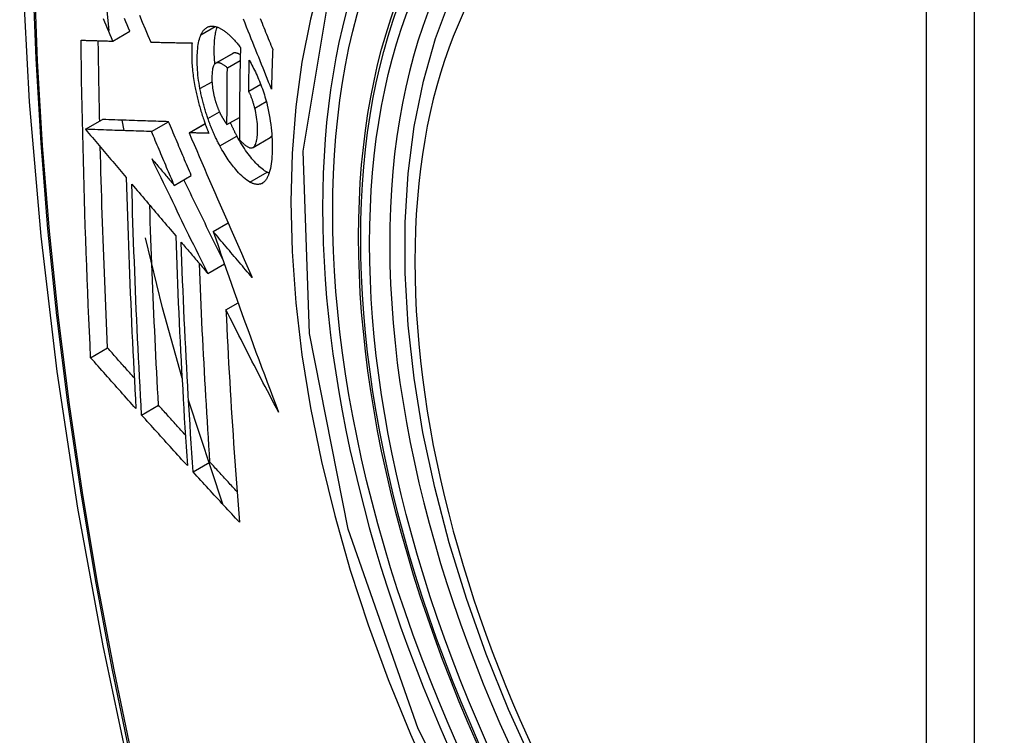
# Model space of a CAD drawing. Header units: inches. Extents: x 19 to 446, y 48 to 210.
# Tile 240 of 256: x 410.753 to 411.094, y 183.803 to 184.05. Entities that reach past the tile are written whole.
import ezdxf

# ---------------------------------------------------------------- set-up
doc = ezdxf.new("R2010")
doc.units = ezdxf.units.IN
doc.header["$MEASUREMENT"] = 0
doc.layers.add('Visible Edges(ANSI)', color=7, linetype='Continuous', lineweight=25)
doc.layers.add('Visible Tangent Edges(ANSI)', color=7, linetype='Continuous', lineweight=25)

msp = doc.modelspace()

# ---------------------------------------------------------------- linework, layer by layer
at = {"layer": 'Visible Edges(ANSI)'}
for p, q in [((410.78422, 184.04655), (410.78192, 184.0687)), ((410.78547, 184.04294), (410.79136, 184.04634)), ((410.79856, 184.04259), (410.79867, 184.04258)), ((410.82099, 184.03529), (410.82689, 184.0387)), ((410.82506, 184.0337), (410.82949, 184.03626)), ((410.83242, 184.0256), (410.83657, 184.028)), ((410.77604, 184.01244), (410.78193, 184.01584)), ((410.78193, 184.01584), (410.78193, 184.01584)), ((410.78933, 184.01198), (410.78871, 184.01561)), ((410.79884, 184.01166), (410.80474, 184.01507)), ((410.81182, 184.01125), (410.81734, 184.01444)), ((410.82492, 184.01409), (410.82923, 184.01658)), ((410.77604, 184.01244), (410.77604, 184.01244)), ((410.81198, 184.01125), (410.81182, 184.01125)), ((410.83392, 184.00618), (410.83982, 184.00958)), ((410.83982, 184.00958), (410.83987, 184.00961)), ((410.8067, 183.99307), (410.8126, 183.99647)), ((410.82016, 183.97713), (410.82528, 183.98009)), ((410.81829, 183.96264), (410.82402, 183.96596)), ((410.82457, 183.95005), (410.82878, 183.95248)), ((410.77779, 183.9335), (410.78365, 183.93689)), ((410.82344, 183.88289), (410.81165, 183.91884)), ((410.79541, 183.91369), (410.80126, 183.91707)), ((410.81321, 183.89401), (410.81905, 183.89738))]:
    msp.add_line(p, q, dxfattribs=at)
at = {"layer": 'Visible Edges(ANSI)', "flags": 128}
for points in [[(410.80731, 184.44504), (410.79447, 184.40699), (410.78341, 184.36781), (410.77411, 184.32757), (410.76655, 184.28635), (410.76071, 184.24421), (410.75656, 184.20121), (410.75409, 184.15742), (410.75327, 184.11289), (410.75408, 184.0677), (410.75651, 184.02189), (410.76053, 183.97553), (410.76613, 183.9287), (410.77328, 183.88145), (410.78196, 183.83385), (410.79215, 183.78597), (410.80382, 183.73788)], [(410.93084, 183.79292), (410.92226, 183.81191), (410.91452, 183.83107), (410.90766, 183.8503), (410.90172, 183.86954), (410.89672, 183.88868), (410.89268, 183.90766), (410.88962, 183.92638), (410.88757, 183.94478), (410.88654, 183.96275), (410.88655, 183.98024), (410.88759, 183.99717), (410.88967, 184.01346), (410.8928, 184.02905), (410.89698, 184.04386), (410.90221, 184.05783), (410.90848, 184.07088), (410.91578, 184.08293), (410.92409, 184.09392), (410.93339, 184.10375), (410.94361, 184.11236), (410.9547, 184.11966)], [(410.79466, 184.05188), (410.79564, 184.04954), (410.79662, 184.04722), (410.79759, 184.0449), (410.79856, 184.04259)], [(410.78547, 184.04294), (410.785, 184.04403), (410.78453, 184.04513), (410.78407, 184.04623), (410.7836, 184.04733), (410.78314, 184.04843), (410.78267, 184.04953), (410.7822, 184.05063)], [(410.79136, 184.04634), (410.7909, 184.04744), (410.79043, 184.04854), (410.78997, 184.04964), (410.7895, 184.05074)], [(410.81593, 184.04513), (410.81604, 184.04535), (410.81615, 184.04556), (410.81626, 184.04577), (410.81637, 184.04596), (410.81649, 184.04615), (410.81661, 184.04633), (410.81674, 184.0465), (410.81686, 184.04666), (410.817, 184.04681), (410.81713, 184.04696), (410.81727, 184.0471), (410.81741, 184.04723), (410.81755, 184.04735), (410.8177, 184.04746), (410.81785, 184.04756), (410.818, 184.04766), (410.81815, 184.04774), (410.81831, 184.04782), (410.81847, 184.04789), (410.81863, 184.04795), (410.8188, 184.048), (410.81896, 184.04804), (410.81914, 184.04807), (410.81931, 184.0481)], [(410.81931, 184.0481), (410.81949, 184.04811), (410.81967, 184.04812), (410.81986, 184.04812), (410.82005, 184.04811), (410.82024, 184.0481), (410.82043, 184.04808), (410.82062, 184.04804), (410.82081, 184.04801), (410.82101, 184.04796), (410.8212, 184.04791), (410.8214, 184.04784), (410.8216, 184.04778), (410.8218, 184.0477), (410.822, 184.04762), (410.8222, 184.04753), (410.8224, 184.04743), (410.82261, 184.04733), (410.82281, 184.04721), (410.82302, 184.0471), (410.82323, 184.04697), (410.82343, 184.04684), (410.82364, 184.0467), (410.82386, 184.04656), (410.82407, 184.0464)], [(410.82075, 184.03511), (410.8207, 184.03575), (410.82065, 184.03638), (410.82061, 184.037), (410.82058, 184.03762), (410.82055, 184.03822), (410.82054, 184.03882), (410.82053, 184.03942), (410.82052, 184.04), (410.82053, 184.04058), (410.82054, 184.04114), (410.82056, 184.0417), (410.82058, 184.04225), (410.82062, 184.04278), (410.82066, 184.04331), (410.82071, 184.04382), (410.82076, 184.04432), (410.82083, 184.04481), (410.8209, 184.04529), (410.82098, 184.04575), (410.82107, 184.04619), (410.82117, 184.04662), (410.82128, 184.04703), (410.8214, 184.04742), (410.82153, 184.0478)], [(410.84028, 184.02638), (410.8398, 184.02757), (410.83932, 184.02878), (410.83884, 184.02998), (410.83835, 184.03119), (410.83786, 184.0324), (410.83738, 184.03362), (410.83688, 184.03485), (410.83639, 184.03609), (410.83589, 184.03734), (410.83539, 184.03859), (410.83488, 184.03986), (410.83437, 184.04114), (410.83385, 184.04244), (410.83333, 184.04374), (410.8328, 184.04507), (410.83226, 184.04641), (410.83172, 184.04777), (410.83117, 184.04914), (410.83061, 184.05054)], [(410.83641, 184.05071), (410.83673, 184.04993), (410.83704, 184.04916), (410.83736, 184.04838), (410.83767, 184.04761), (410.83798, 184.04685), (410.83829, 184.04608), (410.8386, 184.04532), (410.8389, 184.04456), (410.83921, 184.04381), (410.83951, 184.04306), (410.83982, 184.04231), (410.84012, 184.04156), (410.84042, 184.04082), (410.84072, 184.04008)], [(410.81559, 184.0265), (410.81542, 184.02746), (410.81527, 184.02841), (410.81513, 184.02935), (410.81501, 184.03029), (410.8149, 184.0312), (410.81482, 184.03211), (410.81475, 184.033), (410.81469, 184.03388), (410.81466, 184.03475), (410.81463, 184.0356), (410.81463, 184.03644), (410.81463, 184.03726), (410.81465, 184.03805), (410.81468, 184.03883), (410.81473, 184.03958), (410.8148, 184.04032), (410.81488, 184.04103), (410.81498, 184.04171), (410.81509, 184.04236), (410.81522, 184.04299), (410.81537, 184.04357), (410.81554, 184.04413), (410.81573, 184.04465), (410.81593, 184.04513)], [(410.82407, 184.0464), (410.8243, 184.04624), (410.82452, 184.04606), (410.82475, 184.04588), (410.82498, 184.04569), (410.82521, 184.0455), (410.82544, 184.0453), (410.82567, 184.04509), (410.8259, 184.04488), (410.82613, 184.04466), (410.82636, 184.04444), (410.82659, 184.04421), (410.82682, 184.04397), (410.82705, 184.04373), (410.82728, 184.04348), (410.82751, 184.04323), (410.82774, 184.04297), (410.82797, 184.04271), (410.8282, 184.04244), (410.82844, 184.04217), (410.82867, 184.04189), (410.8289, 184.0416), (410.82913, 184.04131), (410.82936, 184.04101), (410.82959, 184.04071)], [(410.7745, 184.04326), (410.77495, 184.04324), (410.7754, 184.04323), (410.77585, 184.04322), (410.7763, 184.0432), (410.77676, 184.04319), (410.77721, 184.04317), (410.77767, 184.04316), (410.77813, 184.04315), (410.77858, 184.04313), (410.77904, 184.04312), (410.7795, 184.04311), (410.77996, 184.04309), (410.78041, 184.04308), (410.78087, 184.04307), (410.78133, 184.04305), (410.78179, 184.04304), (410.78225, 184.04303), (410.78271, 184.04301), (410.78317, 184.043), (410.78363, 184.04299), (410.78409, 184.04297), (410.78455, 184.04296), (410.78501, 184.04295), (410.78547, 184.04294)], [(410.77779, 183.9335), (410.77758, 183.93803), (410.77738, 183.94256), (410.77718, 183.9471), (410.77699, 183.95164), (410.77681, 183.95618), (410.77662, 183.96073), (410.77645, 183.96528), (410.77628, 183.96984), (410.77612, 183.9744), (410.77596, 183.97897), (410.77581, 183.98354), (410.77567, 183.98811), (410.77553, 183.99268), (410.7754, 183.99725), (410.77528, 184.00183), (410.77516, 184.00641), (410.77505, 184.01099), (410.77495, 184.01558), (410.77486, 184.02018), (410.77477, 184.02478), (410.77469, 184.02939), (410.77462, 184.03401), (410.77456, 184.03863), (410.7745, 184.04326)], [(410.78093, 184.01526), (410.7809, 184.01641), (410.78087, 184.01757), (410.78085, 184.01873), (410.78083, 184.01988), (410.7808, 184.02104), (410.78078, 184.0222), (410.78076, 184.02336), (410.78073, 184.02452), (410.78071, 184.02567), (410.78069, 184.02683), (410.78067, 184.02799), (410.78065, 184.02915), (410.78063, 184.03031), (410.78061, 184.03147), (410.78059, 184.03263), (410.78057, 184.03379), (410.78055, 184.03495), (410.78053, 184.03611), (410.78052, 184.03727), (410.7805, 184.03843), (410.78048, 184.03959), (410.78047, 184.04075), (410.78045, 184.04192), (410.78044, 184.04308)], [(410.79867, 184.04258), (410.79925, 184.04257), (410.79983, 184.04256), (410.80041, 184.04254), (410.801, 184.04253), (410.80158, 184.04252), (410.80217, 184.0425), (410.80276, 184.04249), (410.80335, 184.04248), (410.80394, 184.04246), (410.80453, 184.04245), (410.80512, 184.04244), (410.80571, 184.04242), (410.80631, 184.04241), (410.8069, 184.0424), (410.80749, 184.04239), (410.80809, 184.04238), (410.80868, 184.04236), (410.80928, 184.04235), (410.80987, 184.04234), (410.81047, 184.04233), (410.81106, 184.04232), (410.81166, 184.04231), (410.81225, 184.0423), (410.81285, 184.04229)], [(410.81285, 184.04229), (410.81281, 184.04175), (410.81278, 184.0412), (410.81276, 184.04064), (410.81274, 184.04007), (410.81273, 184.0395), (410.81272, 184.03891), (410.81272, 184.03832), (410.81273, 184.03771), (410.81275, 184.0371), (410.81277, 184.03648), (410.8128, 184.03586), (410.81283, 184.03523), (410.81288, 184.03459), (410.81293, 184.03395), (410.81299, 184.0333), (410.81305, 184.03264), (410.81312, 184.03199), (410.81321, 184.03132), (410.81329, 184.03065), (410.81339, 184.02998), (410.81349, 184.0293), (410.8136, 184.02862), (410.81372, 184.02794), (410.81385, 184.02725)], [(410.82959, 184.04071), (410.82956, 184.03938), (410.82953, 184.03805), (410.8295, 184.03672), (410.82947, 184.03539), (410.82945, 184.03406), (410.82942, 184.03273), (410.8294, 184.03141), (410.82938, 184.03008), (410.82936, 184.02875), (410.82934, 184.02743), (410.82932, 184.0261), (410.8293, 184.02478), (410.82929, 184.02346), (410.82927, 184.02214), (410.82926, 184.02081), (410.82925, 184.01949), (410.82924, 184.01817), (410.82923, 184.01685), (410.82922, 184.01553), (410.82922, 184.01422), (410.82921, 184.0129), (410.82921, 184.01158), (410.82921, 184.01027), (410.82921, 184.00895)], [(410.82701, 184.03876), (410.82701, 184.03876), (410.827, 184.03876), (410.827, 184.03875), (410.82699, 184.03875), (410.82699, 184.03875), (410.82698, 184.03875), (410.82698, 184.03874), (410.82697, 184.03874), (410.82696, 184.03874), (410.82696, 184.03874), (410.82695, 184.03873), (410.82695, 184.03873), (410.82694, 184.03873), (410.82694, 184.03873), (410.82693, 184.03872), (410.82693, 184.03872), (410.82692, 184.03872), (410.82692, 184.03872), (410.82691, 184.03871), (410.82691, 184.03871), (410.8269, 184.03871), (410.8269, 184.0387), (410.82689, 184.0387), (410.82689, 184.0387)], [(410.82953, 184.03818), (410.82942, 184.03825), (410.82931, 184.03832), (410.82919, 184.03838), (410.82908, 184.03844), (410.82897, 184.0385), (410.82886, 184.03855), (410.82875, 184.0386), (410.82864, 184.03865), (410.82853, 184.03869), (410.82842, 184.03873), (410.82831, 184.03877), (410.82821, 184.0388), (410.8281, 184.03882), (410.82799, 184.03884), (410.82789, 184.03886), (410.82779, 184.03887), (410.82768, 184.03888), (410.82758, 184.03888), (410.82748, 184.03887), (410.82739, 184.03886), (410.82729, 184.03885), (410.8272, 184.03882), (410.8271, 184.03879), (410.82701, 184.03876)], [(410.84072, 184.04008), (410.8407, 184.0395), (410.84068, 184.03893), (410.84066, 184.03836), (410.84064, 184.03779), (410.84061, 184.03722), (410.8406, 184.03665), (410.84058, 184.03607), (410.84056, 184.0355), (410.84054, 184.03493), (410.84052, 184.03436), (410.8405, 184.03379), (410.84048, 184.03322), (410.84046, 184.03265), (410.84044, 184.03208), (410.84043, 184.03151), (410.84041, 184.03094), (410.84039, 184.03037), (410.84038, 184.0298), (410.84036, 184.02923), (410.84034, 184.02866), (410.84033, 184.02809), (410.84031, 184.02752), (410.8403, 184.02695), (410.84028, 184.02638)], [(410.82111, 184.03535), (410.82091, 184.03524), (410.82073, 184.03509), (410.82056, 184.03489), (410.82041, 184.03465), (410.82027, 184.03436), (410.82015, 184.03405), (410.82005, 184.0337), (410.81997, 184.03332), (410.81989, 184.03291), (410.81983, 184.03248), (410.81979, 184.03202), (410.81976, 184.03155), (410.81973, 184.03107), (410.81972, 184.03058), (410.81972, 184.03006), (410.81973, 184.02953), (410.81974, 184.02899), (410.81977, 184.02844), (410.81981, 184.02788), (410.81987, 184.0273), (410.81994, 184.02672), (410.82002, 184.02612), (410.82012, 184.02552), (410.82024, 184.02492)], [(410.82506, 184.0337), (410.82489, 184.03385), (410.82471, 184.034), (410.82454, 184.03414), (410.82436, 184.03427), (410.82418, 184.0344), (410.82401, 184.03453), (410.82383, 184.03465), (410.82366, 184.03476), (410.82349, 184.03487), (410.82331, 184.03497), (410.82314, 184.03506), (410.82297, 184.03514), (410.8228, 184.03522), (410.82264, 184.03528), (410.82248, 184.03534), (410.82231, 184.03539), (410.82215, 184.03543), (410.822, 184.03545), (410.82184, 184.03547), (410.82169, 184.03547), (410.82154, 184.03546), (410.82139, 184.03544), (410.82125, 184.0354), (410.82111, 184.03535)], [(410.83242, 184.0256), (410.83243, 184.02605), (410.83243, 184.0265), (410.83244, 184.02694), (410.83245, 184.02739), (410.83246, 184.02783), (410.83247, 184.02828), (410.83247, 184.02872), (410.83248, 184.02917), (410.83249, 184.02961), (410.8325, 184.03006), (410.83251, 184.0305), (410.83252, 184.03095), (410.83253, 184.0314), (410.83254, 184.03184), (410.83255, 184.03229), (410.83255, 184.03273), (410.83256, 184.03318), (410.83257, 184.03362), (410.83258, 184.03407), (410.83259, 184.03452), (410.8326, 184.03496), (410.83262, 184.03541), (410.83263, 184.03585), (410.83264, 184.0363)], [(410.83264, 184.0363), (410.83294, 184.03575), (410.83324, 184.03519), (410.83354, 184.03462), (410.83384, 184.03404), (410.83414, 184.03346), (410.83444, 184.03286), (410.83473, 184.03226), (410.83502, 184.03164), (410.8353, 184.03102), (410.83558, 184.03039), (410.83586, 184.02975), (410.83613, 184.02911), (410.8364, 184.02845), (410.83666, 184.02779), (410.83691, 184.02712), (410.83715, 184.02645), (410.83739, 184.02576), (410.83762, 184.02508), (410.83785, 184.02438), (410.83806, 184.02369), (410.83826, 184.02298), (410.83846, 184.02228), (410.83865, 184.02156), (410.83882, 184.02085)], [(410.82492, 184.01409), (410.82492, 184.0149), (410.82492, 184.01572), (410.82492, 184.01653), (410.82493, 184.01735), (410.82493, 184.01816), (410.82493, 184.01898), (410.82493, 184.01979), (410.82494, 184.02061), (410.82494, 184.02143), (410.82495, 184.02224), (410.82495, 184.02306), (410.82496, 184.02388), (410.82496, 184.02469), (410.82497, 184.02551), (410.82498, 184.02633), (410.82498, 184.02715), (410.82499, 184.02797), (410.825, 184.02879), (410.82501, 184.0296), (410.82502, 184.03042), (410.82503, 184.03124), (410.82504, 184.03206), (410.82505, 184.03288), (410.82506, 184.0337)], [(410.81385, 184.02725), (410.81394, 184.02675), (410.81404, 184.02625), (410.81414, 184.02575), (410.81425, 184.02525), (410.81436, 184.02475), (410.81447, 184.02425), (410.81459, 184.02375), (410.8147, 184.02325), (410.81483, 184.02275), (410.81495, 184.02225), (410.81508, 184.02174), (410.81521, 184.02124), (410.81535, 184.02074), (410.81549, 184.02024), (410.81563, 184.01974), (410.81577, 184.01924), (410.81592, 184.01874), (410.81607, 184.01825), (410.81622, 184.01775), (410.81638, 184.01726), (410.81654, 184.01677), (410.8167, 184.01628), (410.81687, 184.01579), (410.81703, 184.01531)], [(410.81834, 184.01616), (410.81819, 184.01659), (410.81805, 184.01701), (410.81791, 184.01743), (410.81777, 184.01786), (410.81764, 184.01828), (410.81751, 184.01871), (410.81738, 184.01914), (410.81725, 184.01957), (410.81713, 184.02), (410.817, 184.02043), (410.81688, 184.02087), (410.81677, 184.0213), (410.81665, 184.02174), (410.81654, 184.02217), (410.81644, 184.0226), (410.81633, 184.02304), (410.81623, 184.02347), (410.81613, 184.02391), (410.81603, 184.02434), (410.81594, 184.02477), (410.81585, 184.0252), (410.81576, 184.02564), (410.81567, 184.02607), (410.81559, 184.0265)], [(410.82024, 184.02492), (410.82028, 184.02472), (410.82033, 184.02452), (410.82037, 184.02432), (410.82042, 184.02412), (410.82047, 184.02393), (410.82051, 184.02373), (410.82056, 184.02353), (410.82061, 184.02333), (410.82067, 184.02313), (410.82072, 184.02294), (410.82077, 184.02274), (410.82083, 184.02254), (410.82089, 184.02235), (410.82094, 184.02215), (410.821, 184.02195), (410.82106, 184.02176), (410.82113, 184.02157), (410.82119, 184.02137), (410.82125, 184.02118), (410.82132, 184.02099), (410.82138, 184.0208), (410.82145, 184.02061), (410.82152, 184.02043), (410.82159, 184.02024)], [(410.83454, 184.01977), (410.83447, 184.02003), (410.8344, 184.02029), (410.83433, 184.02055), (410.83426, 184.02082), (410.83419, 184.02108), (410.83411, 184.02134), (410.83403, 184.0216), (410.83395, 184.02187), (410.83387, 184.02212), (410.83379, 184.02238), (410.8337, 184.02264), (410.83362, 184.02289), (410.83353, 184.02314), (410.83344, 184.02338), (410.83334, 184.02363), (410.83325, 184.02387), (410.83315, 184.0241), (410.83305, 184.02433), (410.83295, 184.02456), (410.83285, 184.02478), (410.83275, 184.02499), (410.83264, 184.0252), (410.83253, 184.02541), (410.83242, 184.0256)], [(410.82159, 184.02024), (410.82166, 184.02007), (410.82172, 184.0199), (410.82179, 184.01974), (410.82185, 184.01957), (410.82192, 184.01941), (410.82199, 184.01925), (410.82206, 184.01909), (410.82213, 184.01893), (410.8222, 184.01877), (410.82227, 184.01861), (410.82234, 184.01846), (410.82241, 184.0183), (410.82248, 184.01815), (410.82255, 184.018), (410.82262, 184.01785), (410.8227, 184.0177), (410.82277, 184.01756), (410.82284, 184.01741), (410.82292, 184.01727), (410.823, 184.01713), (410.82307, 184.01699), (410.82315, 184.01685), (410.82323, 184.01671), (410.8233, 184.01658)], [(410.83882, 184.02085), (410.83908, 184.01971), (410.83932, 184.01858), (410.83953, 184.01745), (410.83973, 184.01633), (410.8399, 184.01521), (410.84005, 184.0141), (410.84018, 184.01301), (410.84029, 184.01193), (410.84037, 184.01087), (410.84044, 184.00983), (410.84049, 184.0088), (410.84052, 184.00779), (410.84054, 184.00679), (410.84054, 184.00582), (410.84052, 184.00486), (410.84049, 184.00393), (410.84044, 184.00302), (410.84037, 184.00213), (410.84029, 184.00128), (410.84018, 184.00046), (410.84006, 183.99967), (410.83991, 183.99893), (410.83975, 183.99822), (410.83956, 183.99755)], [(410.83397, 184.0062), (410.83419, 184.00638), (410.8344, 184.0066), (410.83458, 184.00687), (410.83475, 184.00719), (410.8349, 184.00756), (410.83503, 184.00796), (410.83514, 184.0084), (410.83523, 184.00887), (410.83531, 184.00937), (410.83537, 184.0099), (410.83542, 184.01045), (410.83546, 184.01102), (410.83548, 184.01161), (410.83549, 184.01223), (410.83549, 184.01292), (410.83547, 184.01362), (410.83543, 184.01435), (410.83537, 184.01509), (410.83528, 184.01585), (410.83518, 184.01662), (410.83505, 184.0174), (410.8349, 184.01819), (410.83473, 184.01897), (410.83454, 184.01977)], [(410.80474, 184.01507), (410.80385, 184.0151), (410.80297, 184.01513), (410.80209, 184.01516), (410.8012, 184.01519), (410.80031, 184.01522), (410.79942, 184.01525), (410.79852, 184.01528), (410.79762, 184.01531), (410.79671, 184.01534), (410.79579, 184.01537), (410.79487, 184.0154), (410.79394, 184.01543), (410.79301, 184.01546), (410.79206, 184.01549), (410.7911, 184.01553), (410.79013, 184.01556), (410.78916, 184.01559), (410.78816, 184.01563), (410.78716, 184.01566), (410.78614, 184.01569), (410.78511, 184.01573), (410.78407, 184.01576), (410.78301, 184.0158), (410.78193, 184.01584)], [(410.8126, 183.99647), (410.81227, 183.99725), (410.81194, 183.99802), (410.81161, 183.9988), (410.81128, 183.99957), (410.81095, 184.00035), (410.81062, 184.00112), (410.81029, 184.0019), (410.80996, 184.00267), (410.80964, 184.00345), (410.80931, 184.00422), (410.80898, 184.005), (410.80865, 184.00577), (410.80832, 184.00655), (410.808, 184.00732), (410.80767, 184.0081), (410.80734, 184.00887), (410.80702, 184.00965), (410.80669, 184.01042), (410.80636, 184.0112), (410.80604, 184.01197), (410.80571, 184.01275), (410.80539, 184.01352), (410.80506, 184.01429), (410.80474, 184.01507)], [(410.81703, 184.01531), (410.8171, 184.01513), (410.81716, 184.01494), (410.81723, 184.01476), (410.81729, 184.01458), (410.81736, 184.0144), (410.81742, 184.01422), (410.81749, 184.01404), (410.81755, 184.01386), (410.81762, 184.01369), (410.81769, 184.01351), (410.81775, 184.01333), (410.81782, 184.01315), (410.81789, 184.01297), (410.81796, 184.0128), (410.81802, 184.01262), (410.81809, 184.01245), (410.81816, 184.01227), (410.81823, 184.0121), (410.8183, 184.01192), (410.81837, 184.01175), (410.81844, 184.01157), (410.81851, 184.0114), (410.81858, 184.01123), (410.81865, 184.01105)], [(410.82248, 184.00668), (410.82229, 184.00703), (410.8221, 184.0074), (410.82191, 184.00776), (410.82173, 184.00813), (410.82154, 184.0085), (410.82136, 184.00887), (410.82118, 184.00925), (410.82099, 184.00963), (410.82082, 184.01001), (410.82064, 184.0104), (410.82046, 184.01079), (410.82029, 184.01118), (410.82012, 184.01158), (410.81995, 184.01198), (410.81978, 184.01238), (410.81961, 184.01279), (410.81944, 184.0132), (410.81928, 184.01361), (410.81912, 184.01403), (410.81896, 184.01445), (410.8188, 184.01487), (410.81865, 184.0153), (410.81849, 184.01573), (410.81834, 184.01616)], [(410.8233, 184.01658), (410.82337, 184.01647), (410.82343, 184.01636), (410.8235, 184.01625), (410.82357, 184.01613), (410.82363, 184.01602), (410.8237, 184.01591), (410.82377, 184.0158), (410.82383, 184.01569), (410.8239, 184.01559), (410.82397, 184.01548), (410.82404, 184.01537), (410.8241, 184.01527), (410.82417, 184.01516), (410.82424, 184.01506), (410.82431, 184.01495), (410.82438, 184.01485), (410.82445, 184.01475), (410.82451, 184.01465), (410.82458, 184.01455), (410.82465, 184.01446), (410.82472, 184.01436), (410.82479, 184.01427), (410.82485, 184.01418), (410.82492, 184.01409)], [(410.82838, 184.01008), (410.82828, 184.01027), (410.82818, 184.01045), (410.82808, 184.01064), (410.82798, 184.01083), (410.82789, 184.01102), (410.82779, 184.01121), (410.82769, 184.0114), (410.8276, 184.01159), (410.8275, 184.01178), (410.8274, 184.01198), (410.82731, 184.01217), (410.82721, 184.01237), (410.82712, 184.01256), (410.82702, 184.01276), (410.82693, 184.01296), (410.82684, 184.01315), (410.82674, 184.01335), (410.82665, 184.01355), (410.82656, 184.01375), (410.82647, 184.01396), (410.82638, 184.01416), (410.82629, 184.01436), (410.8262, 184.01457), (410.82611, 184.01477)], [(410.79884, 184.01166), (410.79796, 184.01169), (410.79708, 184.01172), (410.79619, 184.01175), (410.7953, 184.01178), (410.79442, 184.01181), (410.79352, 184.01184), (410.79262, 184.01187), (410.79172, 184.0119), (410.79081, 184.01193), (410.7899, 184.01196), (410.78898, 184.012), (410.78805, 184.01203), (410.78711, 184.01206), (410.78616, 184.01209), (410.78521, 184.01212), (410.78424, 184.01216), (410.78326, 184.01219), (410.78227, 184.01222), (410.78127, 184.01226), (410.78025, 184.01229), (410.77922, 184.01233), (410.77817, 184.01236), (410.77711, 184.0124), (410.77604, 184.01244)], [(410.77604, 184.01244), (410.77662, 184.01174), (410.77721, 184.01105), (410.77779, 184.01036), (410.77838, 184.00966), (410.77896, 184.00897), (410.77955, 184.00828), (410.78014, 184.00758), (410.78072, 184.00689), (410.78131, 184.00619), (410.7819, 184.0055), (410.78248, 184.0048), (410.78307, 184.00411), (410.78366, 184.00341), (410.78425, 184.00272), (410.78483, 184.00202), (410.78542, 184.00133), (410.78601, 184.00064), (410.7866, 183.99994), (410.78718, 183.99925), (410.78777, 183.99855), (410.78836, 183.99786), (410.78894, 183.99716), (410.78953, 183.99647), (410.79012, 183.99578)], [(410.8067, 183.99307), (410.80637, 183.99385), (410.80604, 183.99462), (410.80572, 183.9954), (410.80539, 183.99617), (410.80506, 183.99694), (410.80473, 183.99772), (410.8044, 183.99849), (410.80407, 183.99927), (410.80374, 184.00004), (410.80341, 184.00082), (410.80309, 184.0016), (410.80276, 184.00237), (410.80243, 184.00315), (410.8021, 184.00392), (410.80178, 184.0047), (410.80145, 184.00547), (410.80112, 184.00625), (410.8008, 184.00702), (410.80047, 184.00779), (410.80014, 184.00857), (410.79982, 184.00934), (410.79949, 184.01012), (410.79917, 184.01089), (410.79884, 184.01166)], [(410.81182, 184.01125), (410.81269, 184.00921), (410.81357, 184.00716), (410.81445, 184.00511), (410.81533, 184.00304), (410.81622, 184.00097), (410.81711, 183.9989), (410.81801, 183.99682), (410.81891, 183.99473), (410.81981, 183.99265), (410.82072, 183.99055), (410.82163, 183.98846), (410.82254, 183.98636), (410.82345, 183.98427), (410.82437, 183.98217), (410.82528, 183.98007), (410.8262, 183.97797), (410.82712, 183.97587), (410.82805, 183.97377), (410.82897, 183.97168), (410.8299, 183.96959), (410.83082, 183.9675), (410.83175, 183.96541), (410.83267, 183.96333), (410.8336, 183.96125)], [(410.81865, 184.01105), (410.81837, 184.01106), (410.81809, 184.01107), (410.81782, 184.01108), (410.81754, 184.01109), (410.81726, 184.01109), (410.81698, 184.0111), (410.8167, 184.01111), (410.81642, 184.01112), (410.81614, 184.01113), (410.81586, 184.01113), (410.81559, 184.01114), (410.81531, 184.01115), (410.81503, 184.01116), (410.81475, 184.01117), (410.81447, 184.01117), (410.8142, 184.01118), (410.81392, 184.01119), (410.81364, 184.0112), (410.81336, 184.01121), (410.81309, 184.01122), (410.81281, 184.01122), (410.81254, 184.01123), (410.81226, 184.01124), (410.81198, 184.01125)], [(410.83876, 183.9976), (410.83834, 183.99784), (410.83792, 183.99812), (410.8375, 183.99842), (410.83707, 183.99875), (410.83664, 183.99911), (410.8362, 183.99949), (410.83577, 183.9999), (410.83533, 184.00033), (410.83489, 184.00079), (410.83444, 184.00127), (410.834, 184.00177), (410.83356, 184.00229), (410.83312, 184.00283), (410.83268, 184.00339), (410.83224, 184.00396), (410.83181, 184.00455), (410.83137, 184.00517), (410.83093, 184.00581), (410.8305, 184.00647), (410.83007, 184.00715), (410.82964, 184.00785), (410.82922, 184.00857), (410.8288, 184.00932), (410.82838, 184.01008)], [(410.83987, 184.00961), (410.83989, 184.00963), (410.83992, 184.00964), (410.83994, 184.00966), (410.83997, 184.00968), (410.83999, 184.0097), (410.84002, 184.00972), (410.84004, 184.00974), (410.84007, 184.00976), (410.84009, 184.00978), (410.84011, 184.0098), (410.84014, 184.00983), (410.84016, 184.00985), (410.84018, 184.00987), (410.84021, 184.0099), (410.84023, 184.00992), (410.84025, 184.00995), (410.84027, 184.00998), (410.8403, 184.01), (410.84032, 184.01003), (410.84034, 184.01006), (410.84036, 184.01009), (410.84038, 184.01012), (410.8404, 184.01015), (410.84042, 184.01018)], [(410.83287, 183.99419), (410.83231, 183.99452), (410.83175, 183.9949), (410.83118, 183.99533), (410.83061, 183.99581), (410.83004, 183.99634), (410.82947, 183.99688), (410.82894, 183.99744), (410.82845, 183.99798), (410.82799, 183.9985), (410.82758, 183.99899), (410.82721, 183.99944), (410.82683, 183.99991), (410.82646, 184.00039), (410.82609, 184.00089), (410.82573, 184.0014), (410.82536, 184.00193), (410.82499, 184.00247), (410.82463, 184.00302), (410.82427, 184.00359), (410.82391, 184.00418), (410.82355, 184.00478), (410.82319, 184.0054), (410.82284, 184.00603), (410.82248, 184.00668)], [(410.82921, 184.00895), (410.82942, 184.00871), (410.82963, 184.00848), (410.82985, 184.00826), (410.83006, 184.00804), (410.83027, 184.00783), (410.83049, 184.00763), (410.8307, 184.00743), (410.83091, 184.00724), (410.83112, 184.00707), (410.83133, 184.0069), (410.83153, 184.00675), (410.83174, 184.00661), (410.83195, 184.00648), (410.83215, 184.00636), (410.83235, 184.00626), (410.83255, 184.00617), (410.83275, 184.0061), (410.83294, 184.00605), (410.83312, 184.00602), (410.8333, 184.00601), (410.83348, 184.00603), (410.83365, 184.00606), (410.83381, 184.00612), (410.83397, 184.0062)], [(410.78365, 183.93689), (410.78352, 183.93977), (410.78339, 183.94265), (410.78327, 183.94553), (410.78314, 183.94841), (410.78302, 183.95129), (410.7829, 183.95417), (410.78278, 183.95706), (410.78266, 183.95994), (410.78255, 183.96283), (410.78244, 183.96572), (410.78233, 183.96861), (410.78222, 183.97151), (410.78212, 183.9744), (410.78201, 183.9773), (410.78191, 183.9802), (410.78182, 183.9831), (410.78172, 183.986), (410.78163, 183.98891), (410.78154, 183.99182), (410.78146, 183.99473), (410.78137, 183.99764), (410.78129, 184.00056), (410.78121, 184.00348), (410.78114, 184.0064)], [(410.81829, 183.96264), (410.81747, 183.96429), (410.81666, 183.96593), (410.81585, 183.96758), (410.81503, 183.96923), (410.81422, 183.97088), (410.81341, 183.97253), (410.8126, 183.97418), (410.81179, 183.97584), (410.81098, 183.97749), (410.81018, 183.97914), (410.80937, 183.9808), (410.80856, 183.98245), (410.80776, 183.9841), (410.80696, 183.98575), (410.80616, 183.98741), (410.80536, 183.98906), (410.80456, 183.9907), (410.80376, 183.99235), (410.80297, 183.994), (410.80218, 183.99564), (410.80139, 183.99728), (410.8006, 183.99892), (410.79981, 184.00056), (410.79903, 184.00219)], [(410.79903, 184.00219), (410.79935, 184.00181), (410.79966, 184.00143), (410.79998, 184.00105), (410.8003, 184.00067), (410.80062, 184.00029), (410.80094, 183.99991), (410.80126, 183.99953), (410.80158, 183.99915), (410.8019, 183.99877), (410.80222, 183.99839), (410.80254, 183.99801), (410.80286, 183.99763), (410.80318, 183.99725), (410.8035, 183.99687), (410.80382, 183.99649), (410.80414, 183.99611), (410.80446, 183.99573), (410.80478, 183.99535), (410.8051, 183.99497), (410.80542, 183.99459), (410.80574, 183.99421), (410.80606, 183.99383), (410.80638, 183.99345), (410.8067, 183.99307)], [(410.83956, 183.99755), (410.83948, 183.99731), (410.8394, 183.99707), (410.83932, 183.99685), (410.83924, 183.99662), (410.83915, 183.99641), (410.83906, 183.9962), (410.83896, 183.996), (410.83887, 183.9958), (410.83877, 183.99562), (410.83867, 183.99544), (410.83856, 183.99526), (410.83845, 183.9951), (410.83834, 183.99494), (410.83823, 183.99479), (410.83811, 183.99464), (410.83799, 183.99451), (410.83786, 183.99438), (410.83774, 183.99426), (410.83761, 183.99415), (410.83748, 183.99404), (410.83735, 183.99395), (410.83721, 183.99386), (410.83707, 183.99378), (410.83693, 183.99371)], [(410.83946, 183.99726), (410.83944, 183.99727), (410.83941, 183.99728), (410.83938, 183.99729), (410.83935, 183.99731), (410.83932, 183.99732), (410.83929, 183.99733), (410.83926, 183.99735), (410.83923, 183.99736), (410.8392, 183.99737), (410.83917, 183.99739), (410.83915, 183.9974), (410.83912, 183.99742), (410.83909, 183.99743), (410.83906, 183.99745), (410.83903, 183.99746), (410.839, 183.99747), (410.83897, 183.99749), (410.83894, 183.9975), (410.83891, 183.99752), (410.83888, 183.99754), (410.83885, 183.99755), (410.83882, 183.99757), (410.83879, 183.99758), (410.83876, 183.9976)], [(410.79012, 183.99578), (410.79021, 183.99242), (410.7903, 183.98907), (410.7904, 183.98572), (410.79051, 183.98238), (410.79062, 183.97903), (410.79073, 183.97569), (410.79085, 183.97234), (410.79097, 183.969), (410.7911, 183.96566), (410.79123, 183.96233), (410.79136, 183.95899), (410.7915, 183.95566), (410.79164, 183.95234), (410.79178, 183.94901), (410.79193, 183.94569), (410.79209, 183.94237), (410.79224, 183.93905), (410.7924, 183.93574), (410.79256, 183.93243), (410.79273, 183.92912), (410.7929, 183.92581), (410.79307, 183.92251), (410.79325, 183.9192), (410.79343, 183.91591)], [(410.79203, 183.99352), (410.79266, 183.99278), (410.79329, 183.99204), (410.79392, 183.99129), (410.79455, 183.99055), (410.79518, 183.98981), (410.79581, 183.98906), (410.79644, 183.98832), (410.79707, 183.98757), (410.7977, 183.98683), (410.79834, 183.98608), (410.79897, 183.98534), (410.7996, 183.98459), (410.80023, 183.98384), (410.80087, 183.9831), (410.8015, 183.98235), (410.80213, 183.98161), (410.80277, 183.98086), (410.8034, 183.98012), (410.80403, 183.97937), (410.80467, 183.97863), (410.8053, 183.97788), (410.80593, 183.97714), (410.80657, 183.97639), (410.8072, 183.97565)], [(410.79541, 183.91369), (410.79523, 183.91699), (410.79505, 183.92028), (410.79487, 183.92358), (410.7947, 183.92689), (410.79453, 183.93019), (410.79436, 183.9335), (410.7942, 183.93681), (410.79404, 183.94012), (410.79388, 183.94344), (410.79373, 183.94676), (410.79358, 183.95008), (410.79344, 183.95341), (410.7933, 183.95673), (410.79316, 183.96007), (410.79303, 183.9634), (410.7929, 183.96674), (410.79278, 183.97008), (410.79266, 183.97342), (410.79254, 183.97677), (410.79243, 183.98011), (410.79232, 183.98346), (410.79222, 183.98681), (410.79212, 183.99017), (410.79203, 183.99352)], [(410.82358, 183.96724), (410.82301, 183.96839), (410.82244, 183.96954), (410.82187, 183.9707), (410.8213, 183.97185), (410.82073, 183.97301), (410.82017, 183.97416), (410.8196, 183.97532), (410.81903, 183.97648), (410.81846, 183.97763), (410.8179, 183.97879), (410.81733, 183.97995), (410.81677, 183.98111), (410.8162, 183.98226), (410.81564, 183.98342), (410.81507, 183.98458), (410.81451, 183.98574), (410.81394, 183.9869), (410.81338, 183.98805), (410.81282, 183.98921), (410.81226, 183.99037), (410.8117, 183.99152), (410.81114, 183.99268), (410.81058, 183.99383), (410.81002, 183.99499)], [(410.83693, 183.99371), (410.83678, 183.99364), (410.83663, 183.99358), (410.83648, 183.99353), (410.83632, 183.99349), (410.83617, 183.99346), (410.83601, 183.99343), (410.83585, 183.99341), (410.83568, 183.9934), (410.83552, 183.9934), (410.83535, 183.9934), (410.83519, 183.99341), (410.83502, 183.99343), (410.83485, 183.99346), (410.83467, 183.99349), (410.8345, 183.99353), (410.83432, 183.99358), (410.83415, 183.99363), (410.83397, 183.99369), (410.83379, 183.99376), (410.83361, 183.99383), (410.83342, 183.99391), (410.83324, 183.994), (410.83305, 183.99409), (410.83287, 183.99419)], [(410.80126, 183.91707), (410.80111, 183.91993), (410.80095, 183.92279), (410.8008, 183.92565), (410.80065, 183.92852), (410.8005, 183.93138), (410.80036, 183.93425), (410.80021, 183.93712), (410.80007, 183.93999), (410.79994, 183.94287), (410.7998, 183.94574), (410.79967, 183.94862), (410.79954, 183.9515), (410.79942, 183.95438), (410.79929, 183.95727), (410.79917, 183.96015), (410.79905, 183.96304), (410.79894, 183.96593), (410.79883, 183.96883), (410.79872, 183.97172), (410.79861, 183.97462), (410.79851, 183.97751), (410.79841, 183.98041), (410.79832, 183.98331), (410.79823, 183.98621)], [(410.8336, 183.96125), (410.83304, 183.96191), (410.83248, 183.96257), (410.83192, 183.96323), (410.83136, 183.9639), (410.8308, 183.96456), (410.83024, 183.96522), (410.82967, 183.96588), (410.82911, 183.96655), (410.82855, 183.96721), (410.82799, 183.96787), (410.82743, 183.96853), (410.82687, 183.9692), (410.82631, 183.96986), (410.82575, 183.97052), (410.82519, 183.97118), (410.82463, 183.97185), (410.82407, 183.97251), (410.82351, 183.97317), (410.82295, 183.97383), (410.82239, 183.97449), (410.82183, 183.97515), (410.82127, 183.97581), (410.82072, 183.97647), (410.82016, 183.97713)], [(410.82016, 183.97713), (410.82105, 183.97454), (410.82195, 183.97194), (410.82285, 183.96933), (410.82375, 183.96673), (410.82466, 183.96413), (410.82558, 183.96153), (410.82649, 183.95892), (410.82741, 183.95631), (410.82834, 183.95371), (410.82927, 183.9511), (410.8302, 183.94849), (410.83114, 183.94589), (410.83209, 183.94328), (410.83304, 183.94067), (410.83399, 183.93807), (410.83495, 183.93546), (410.83591, 183.93286), (410.83688, 183.93025), (410.83785, 183.92765), (410.83882, 183.92505), (410.83981, 183.92244), (410.84079, 183.91985), (410.84179, 183.91725), (410.84278, 183.91465)], [(410.80939, 183.92641), (410.80265, 183.95073), (410.79676, 183.97493)], [(410.8072, 183.97565), (410.80731, 183.97231), (410.80743, 183.96898), (410.80755, 183.96564), (410.80768, 183.96231), (410.80781, 183.95899), (410.80795, 183.95566), (410.8081, 183.95234), (410.80825, 183.94901), (410.8084, 183.94569), (410.80856, 183.94237), (410.80872, 183.93906), (410.80889, 183.93574), (410.80906, 183.93243), (410.80924, 183.92912), (410.80942, 183.92581), (410.80961, 183.9225), (410.80979, 183.9192), (410.80999, 183.9159), (410.81018, 183.91261), (410.81038, 183.90932), (410.81059, 183.90603), (410.8108, 183.90275), (410.81101, 183.89947), (410.81122, 183.89619)], [(410.81321, 183.89401), (410.81299, 183.89729), (410.81278, 183.90057), (410.81256, 183.90386), (410.81236, 183.90715), (410.81215, 183.91045), (410.81195, 183.91374), (410.81175, 183.91704), (410.81156, 183.92035), (410.81137, 183.92365), (410.81119, 183.92696), (410.811, 183.93026), (410.81083, 183.93357), (410.81066, 183.93688), (410.81049, 183.94019), (410.81033, 183.9435), (410.81017, 183.94681), (410.81002, 183.95013), (410.80987, 183.95345), (410.80973, 183.95677), (410.80959, 183.96009), (410.80946, 183.96342), (410.80933, 183.96674), (410.80921, 183.97008), (410.8091, 183.97342)], [(410.8091, 183.97342), (410.80948, 183.97297), (410.80986, 183.97252), (410.81024, 183.97207), (410.81063, 183.97162), (410.81101, 183.97117), (410.81139, 183.97073), (410.81177, 183.97028), (410.81216, 183.96983), (410.81254, 183.96938), (410.81292, 183.96893), (410.8133, 183.96848), (410.81369, 183.96803), (410.81407, 183.96758), (410.81445, 183.96713), (410.81484, 183.96668), (410.81522, 183.96624), (410.8156, 183.96579), (410.81599, 183.96534), (410.81637, 183.96489), (410.81675, 183.96444), (410.81714, 183.96399), (410.81752, 183.96354), (410.8179, 183.96309), (410.81829, 183.96264)], [(410.81905, 183.89738), (410.81887, 183.90022), (410.81868, 183.90305), (410.8185, 183.90589), (410.81832, 183.90874), (410.81814, 183.91158), (410.81797, 183.91443), (410.8178, 183.91728), (410.81763, 183.92014), (410.81746, 183.92299), (410.8173, 183.92585), (410.81714, 183.92871), (410.81698, 183.93158), (410.81683, 183.93444), (410.81668, 183.93731), (410.81653, 183.94018), (410.81639, 183.94305), (410.81625, 183.94592), (410.81611, 183.94879), (410.81598, 183.95167), (410.81585, 183.95454), (410.81572, 183.95742), (410.8156, 183.9603), (410.81549, 183.96318), (410.81537, 183.96606)], [(410.84278, 183.91465), (410.84201, 183.91612), (410.84123, 183.91759), (410.84046, 183.91907), (410.83968, 183.92054), (410.83891, 183.92201), (410.83814, 183.92349), (410.83737, 183.92497), (410.83661, 183.92644), (410.83584, 183.92792), (410.83508, 183.9294), (410.83432, 183.93088), (410.83356, 183.93235), (410.8328, 183.93383), (410.83204, 183.93531), (410.83129, 183.93679), (410.83053, 183.93826), (410.82978, 183.93974), (410.82903, 183.94121), (410.82828, 183.94269), (410.82753, 183.94416), (410.82679, 183.94564), (410.82605, 183.94711), (410.82531, 183.94858), (410.82457, 183.95005)], [(410.82457, 183.95005), (410.82471, 183.94694), (410.82486, 183.94384), (410.82501, 183.94073), (410.82517, 183.93763), (410.82533, 183.93454), (410.8255, 183.93144), (410.82568, 183.92835), (410.82586, 183.92527), (410.82604, 183.92219), (410.82623, 183.91911), (410.82642, 183.91604), (410.82662, 183.91297), (410.82682, 183.9099), (410.82702, 183.90685), (410.82723, 183.9038), (410.82744, 183.90075), (410.82766, 183.89771), (410.82788, 183.89468), (410.8281, 183.89165), (410.82832, 183.88863), (410.82855, 183.88562), (410.82878, 183.88262), (410.82901, 183.87962), (410.82925, 183.87664)], [(410.79287, 183.92649), (410.79248, 183.92692), (410.7921, 183.92735), (410.79171, 183.92779), (410.79133, 183.92822), (410.79094, 183.92865), (410.79056, 183.92909), (410.79017, 183.92952), (410.78979, 183.92995), (410.7894, 183.93039), (410.78902, 183.93082), (410.78863, 183.93126), (410.78825, 183.93169), (410.78787, 183.93212), (410.78748, 183.93256), (410.7871, 183.93299), (410.78672, 183.93342), (410.78633, 183.93386), (410.78595, 183.93429), (410.78557, 183.93472), (410.78518, 183.93516), (410.7848, 183.93559), (410.78442, 183.93602), (410.78404, 183.93646), (410.78365, 183.93689)], [(410.79343, 183.91591), (410.79277, 183.91664), (410.79212, 183.91737), (410.79147, 183.9181), (410.79081, 183.91883), (410.79016, 183.91957), (410.7895, 183.9203), (410.78885, 183.92103), (410.7882, 183.92177), (410.78754, 183.9225), (410.78689, 183.92323), (410.78624, 183.92397), (410.78559, 183.9247), (410.78494, 183.92544), (410.78428, 183.92617), (410.78363, 183.9269), (410.78298, 183.92764), (410.78233, 183.92837), (410.78168, 183.92911), (410.78103, 183.92984), (410.78038, 183.93057), (410.77974, 183.93131), (410.77909, 183.93204), (410.77844, 183.93277), (410.77779, 183.9335)], [(410.81054, 183.90675), (410.81015, 183.90718), (410.80977, 183.90761), (410.80938, 183.90804), (410.80899, 183.90847), (410.8086, 183.9089), (410.80821, 183.90933), (410.80783, 183.90976), (410.80744, 183.91019), (410.80705, 183.91062), (410.80666, 183.91105), (410.80628, 183.91148), (410.80589, 183.91191), (410.8055, 183.91234), (410.80512, 183.91277), (410.80473, 183.9132), (410.80434, 183.91363), (410.80396, 183.91406), (410.80357, 183.91449), (410.80319, 183.91492), (410.8028, 183.91535), (410.80242, 183.91578), (410.80203, 183.91621), (410.80165, 183.91664), (410.80126, 183.91707)], [(410.81122, 183.89619), (410.81056, 183.89692), (410.80989, 183.89764), (410.80923, 183.89837), (410.80857, 183.8991), (410.80791, 183.89983), (410.80725, 183.90056), (410.80659, 183.90129), (410.80592, 183.90202), (410.80526, 183.90275), (410.8046, 183.90348), (410.80394, 183.90421), (410.80328, 183.90494), (410.80263, 183.90567), (410.80197, 183.9064), (410.80131, 183.90713), (410.80065, 183.90786), (410.79999, 183.90859), (410.79934, 183.90932), (410.79868, 183.91005), (410.79803, 183.91078), (410.79737, 183.9115), (410.79672, 183.91223), (410.79606, 183.91296), (410.79541, 183.91369)], [(410.82843, 183.88716), (410.82804, 183.88759), (410.82765, 183.88802), (410.82726, 183.88844), (410.82686, 183.88887), (410.82647, 183.88929), (410.82608, 183.88972), (410.82569, 183.89014), (410.82529, 183.89057), (410.8249, 183.891), (410.82451, 183.89142), (410.82412, 183.89185), (410.82373, 183.89227), (410.82334, 183.8927), (410.82295, 183.89313), (410.82256, 183.89355), (410.82217, 183.89398), (410.82178, 183.8944), (410.82139, 183.89483), (410.821, 183.89525), (410.82061, 183.89568), (410.82022, 183.89611), (410.81983, 183.89653), (410.81944, 183.89696), (410.81905, 183.89738)], [(410.82925, 183.87664), (410.82858, 183.87736), (410.8279, 183.87808), (410.82723, 183.8788), (410.82656, 183.87953), (410.82588, 183.88025), (410.82521, 183.88097), (410.82454, 183.8817), (410.82387, 183.88242), (410.8232, 183.88314), (410.82253, 183.88387), (410.82186, 183.88459), (410.82119, 183.88532), (410.82052, 183.88604), (410.81985, 183.88676), (410.81919, 183.88749), (410.81852, 183.88821), (410.81785, 183.88894), (410.81719, 183.88966), (410.81652, 183.89039), (410.81586, 183.89111), (410.8152, 183.89184), (410.81453, 183.89256), (410.81387, 183.89328), (410.81321, 183.89401)]]:
    msp.add_lwpolyline(points, dxfattribs=at)
at = {"layer": 'Visible Edges(ANSI)'}
msp.add_ellipse((411.10041, 183.84238), major_axis=(-0.15994, 0.27703), ratio=0.57735, dxfattribs=at)
msp.add_ellipse((411.10388, 183.84439), major_axis=(0.15748, -0.27276), ratio=0.57735, start_param=2.363977, end_param=7.060801, dxfattribs=at)
at = {"layer": 'Visible Tangent Edges(ANSI)'}
for p, q in [((411.06665, 184.10701), (411.06665, 183.62234)), ((411.08335, 183.62234), (411.08335, 184.10701)), ((410.81593, 184.04513), (410.82088, 184.04799)), ((410.82111, 184.03535), (410.82701, 184.03876)), ((410.81559, 184.0265), (410.81975, 184.0289)), ((410.83454, 184.01977), (410.83852, 184.02206)), ((410.81834, 184.01616), (410.82233, 184.01847)), ((410.77604, 184.01244), (410.78193, 184.01584)), ((410.81198, 184.01125), (410.81737, 184.01436)), ((410.82248, 184.00668), (410.82838, 184.01008)), ((410.83397, 184.0062), (410.83987, 184.00961)), ((410.83287, 183.99419), (410.83876, 183.9976)), ((410.83693, 183.99371), (410.83735, 183.99395))]:
    msp.add_line(p, q, dxfattribs=at)
at = {"layer": 'Visible Tangent Edges(ANSI)', "flags": 128}
for points in [[(410.78509, 184.33202), (410.77928, 184.30767), (410.77415, 184.28273), (410.76969, 184.25724), (410.76592, 184.23122), (410.76283, 184.20471), (410.76044, 184.17773), (410.75873, 184.15034), (410.75772, 184.12256), (410.75739, 184.0944), (410.75775, 184.06584), (410.7588, 184.03691), (410.76053, 184.00762), (410.76294, 183.978), (410.76603, 183.9481), (410.7698, 183.91794), (410.77424, 183.88752), (410.77936, 183.85687), (410.78514, 183.82602), (410.79158, 183.79498), (410.79869, 183.76379), (410.80645, 183.73246)], [(410.80723, 183.73222), (410.79946, 183.76348), (410.79234, 183.7946), (410.78588, 183.82557), (410.78008, 183.85637), (410.77494, 183.88696), (410.77048, 183.91732), (410.7667, 183.94742), (410.7636, 183.97727), (410.76117, 184.00683), (410.75943, 184.03607), (410.75838, 184.06494), (410.75802, 184.09342), (410.75835, 184.12151), (410.75937, 184.14921), (410.76108, 184.17652), (410.76349, 184.20339), (410.76659, 184.2298), (410.77038, 184.25571), (410.77485, 184.28109), (410.78, 184.30591), (410.78583, 184.33014)], [(410.92463, 183.73809), (410.89101, 183.80517), (410.86687, 183.87424), (410.85343, 183.94183), (410.85128, 184.0049), (410.86053, 184.06033), (410.88082, 184.10578), (410.91108, 184.13899), (410.95003, 184.15845), (410.99599, 184.16343), (411.04666, 184.15366), (411.09978, 184.12961)], [(410.9057, 184.14012), (410.89667, 184.13213), (410.88831, 184.12316), (410.88065, 184.11324), (410.87372, 184.1024), (410.86753, 184.09066), (410.86212, 184.07806), (410.85752, 184.06465), (410.85374, 184.0505), (410.85079, 184.03566), (410.84867, 184.02016), (410.8474, 184.00406), (410.84698, 183.98737), (410.84741, 183.97016), (410.84869, 183.95251), (410.85082, 183.93451), (410.85379, 183.91621), (410.85757, 183.89766), (410.86217, 183.87892), (410.86756, 183.86007), (410.87374, 183.84114), (410.88068, 183.82222), (410.88834, 183.80342), (410.89668, 183.78479)]]:
    msp.add_lwpolyline(points, dxfattribs=at)
at = {"layer": 'Visible Tangent Edges(ANSI)'}
for centre, major_axis, start_param, end_param in [((411.10289, 183.84381), (-0.17318, 0.29996), 5.05527, 10.652693), ((411.10284, 183.84378), (-0.15059, 0.26083), 5.66855, 8.468616)]:
    msp.add_ellipse(centre, major_axis=major_axis, ratio=0.57735, start_param=start_param, end_param=end_param, dxfattribs=at)
for centre, major_axis in [((411.10348, 183.84415), (0.17111, -0.29637)), ((411.10051, 183.84244), (-0.1627, 0.2818)), ((411.10041, 183.84238), (0.1621, -0.28076))]:
    msp.add_ellipse(centre, major_axis=major_axis, ratio=0.57735, dxfattribs=at)

doc.saveas('drawing.dxf')
